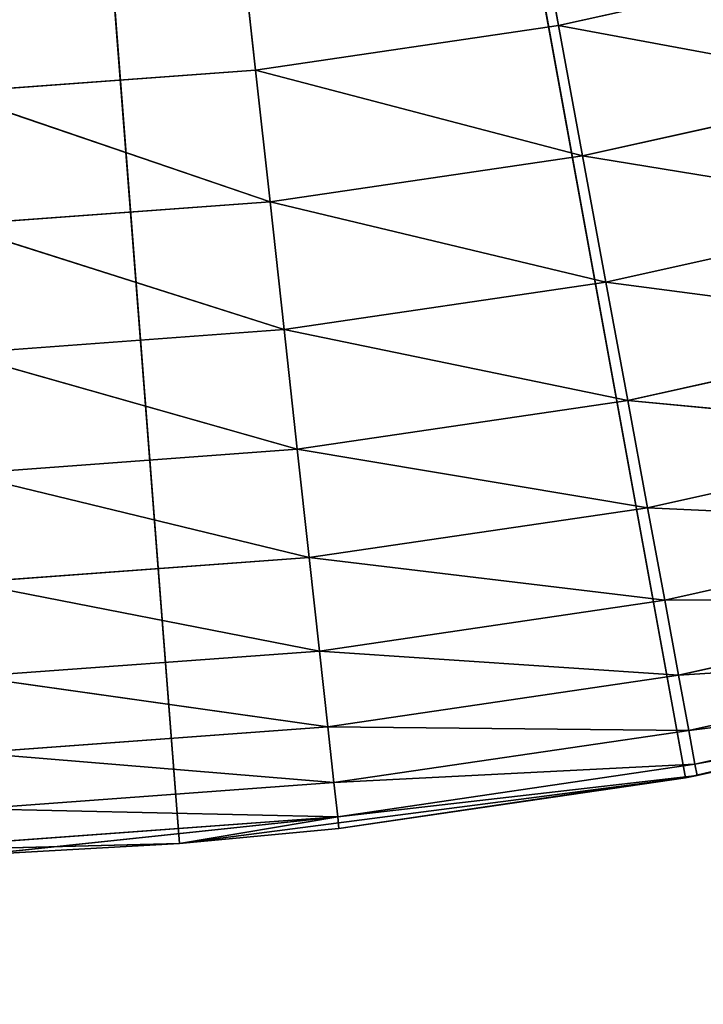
# Model space of a CAD drawing. Header units: centimetres. Extents: x 0.1 to 28.1, y 0.1 to 9.9.
# Tile 43 of 256: x 3.6736 to 3.7633, y 7.3386 to 7.4677. Entities that reach past the tile are written whole.
import ezdxf

# ---------------------------------------------------------------- set-up
doc = ezdxf.new("R2010")
doc.units = ezdxf.units.CM
doc.header["$LTSCALE"] = 2.54
doc.layers.get('0').update_dxf_attribs({"true_color": 0xff5454})

# ---------------------------------------------------------------- blocks, each defined once
blk = doc.blocks.new('P__ka na papier toaletowy COVUU.STL')
at = {"color": 0}
for p, q in [((3.64437, 8.00778, 22.65), (3.74427, 7.46693, 22.65)), ((3.70453, 7.46108, 22.65), (3.64437, 8.00778, 22.65)), ((3.70453, 7.46108, 22.65), (3.64437, 8.00778, 22.65)), ((3.64437, 8.00778, 22.65), (3.74427, 7.46693, 22.65)), ((3.7609, 7.36831, 22.15), (3.64437, 8.00778, 22.15)), ((3.7609, 7.36831, 22.15), (3.64437, 8.00778, 22.15)), ((3.69454, 7.35971, 22.15), (3.64437, 8.00778, 22.15)), ((3.69454, 7.35971, 22.15), (3.64437, 8.00778, 22.15)), ((3.74427, 7.46693, 22.65), (3.78348, 7.47566, 22.65)), ((3.74427, 7.46693, 22.65), (3.78348, 7.47566, 22.65)), ((3.70453, 7.46108, 22.65), (3.74427, 7.46693, 22.65)), ((3.70453, 7.46108, 22.65), (3.74427, 7.46693, 22.65)), ((3.74427, 7.46693, 22.65), (3.78788, 7.45886, 22.64848)), ((3.74427, 7.46693, 22.65), (3.78788, 7.45886, 22.64848)), ((3.74427, 7.46693, 22.65), (3.74743, 7.44985, 22.64848)), ((3.74427, 7.46693, 22.65), (3.74743, 7.44985, 22.64848)), ((3.66446, 7.45814, 22.65), (3.70453, 7.46108, 22.65)), ((3.66446, 7.45814, 22.65), (3.70453, 7.46108, 22.65)), ((3.70642, 7.44381, 22.64848), (3.70453, 7.46108, 22.65)), ((3.74743, 7.44985, 22.64848), (3.70453, 7.46108, 22.65)), ((3.70642, 7.44381, 22.64848), (3.70453, 7.46108, 22.65)), ((3.74743, 7.44985, 22.64848), (3.70453, 7.46108, 22.65)), ((3.66446, 7.45814, 22.65), (3.70642, 7.44381, 22.64848)), ((3.66446, 7.45814, 22.65), (3.70642, 7.44381, 22.64848)), ((3.74743, 7.44985, 22.64848), (3.78788, 7.45886, 22.64848)), ((3.74743, 7.44985, 22.64848), (3.78788, 7.45886, 22.64848)), ((3.74743, 7.44985, 22.64848), (3.70642, 7.44381, 22.64848)), ((3.74743, 7.44985, 22.64848), (3.70642, 7.44381, 22.64848)), ((3.74743, 7.44985, 22.64848), (3.79214, 7.44257, 22.64397)), ((3.74743, 7.44985, 22.64848), (3.79214, 7.44257, 22.64397)), ((3.74743, 7.44985, 22.64848), (3.75048, 7.43329, 22.64397)), ((3.74743, 7.44985, 22.64848), (3.75048, 7.43329, 22.64397)), ((3.66509, 7.44079, 22.64848), (3.70642, 7.44381, 22.64848)), ((3.66509, 7.44079, 22.64848), (3.70642, 7.44381, 22.64848)), ((3.70827, 7.42708, 22.64397), (3.70642, 7.44381, 22.64848)), ((3.75048, 7.43329, 22.64397), (3.70642, 7.44381, 22.64848)), ((3.70827, 7.42708, 22.64397), (3.70642, 7.44381, 22.64848)), ((3.75048, 7.43329, 22.64397), (3.70642, 7.44381, 22.64848)), ((3.75048, 7.43329, 22.64397), (3.79214, 7.44257, 22.64397)), ((3.75048, 7.43329, 22.64397), (3.79214, 7.44257, 22.64397)), ((3.66509, 7.44079, 22.64848), (3.70827, 7.42708, 22.64397)), ((3.66509, 7.44079, 22.64848), (3.70827, 7.42708, 22.64397)), ((3.75048, 7.43329, 22.64397), (3.70827, 7.42708, 22.64397)), ((3.75048, 7.43329, 22.64397), (3.70827, 7.42708, 22.64397)), ((3.75048, 7.43329, 22.64397), (3.79613, 7.42729, 22.6366)), ((3.75048, 7.43329, 22.64397), (3.79613, 7.42729, 22.6366)), ((3.75048, 7.43329, 22.64397), (3.75335, 7.41776, 22.6366)), ((3.75048, 7.43329, 22.64397), (3.75335, 7.41776, 22.6366)), ((3.66571, 7.42396, 22.64397), (3.70827, 7.42708, 22.64397)), ((3.66571, 7.42396, 22.64397), (3.70827, 7.42708, 22.64397)), ((3.70999, 7.41138, 22.6366), (3.70827, 7.42708, 22.64397)), ((3.75335, 7.41776, 22.6366), (3.70827, 7.42708, 22.64397)), ((3.70999, 7.41138, 22.6366), (3.70827, 7.42708, 22.64397)), ((3.75335, 7.41776, 22.6366), (3.70827, 7.42708, 22.64397)), ((3.75335, 7.41776, 22.6366), (3.79613, 7.42729, 22.6366)), ((3.75335, 7.41776, 22.6366), (3.79613, 7.42729, 22.6366)), ((3.66571, 7.42396, 22.64397), (3.70999, 7.41138, 22.6366)), ((3.66571, 7.42396, 22.64397), (3.70999, 7.41138, 22.6366)), ((3.75335, 7.41776, 22.6366), (3.70999, 7.41138, 22.6366)), ((3.75335, 7.41776, 22.6366), (3.70999, 7.41138, 22.6366)), ((3.75335, 7.41776, 22.6366), (3.79974, 7.41347, 22.62661)), ((3.75335, 7.41776, 22.6366), (3.79974, 7.41347, 22.62661)), ((3.75335, 7.41776, 22.6366), (3.75595, 7.40372, 22.62661)), ((3.75335, 7.41776, 22.6366), (3.75595, 7.40372, 22.62661)), ((3.75595, 7.40372, 22.62661), (3.79974, 7.41347, 22.62661)), ((3.75595, 7.40372, 22.62661), (3.79974, 7.41347, 22.62661)), ((3.66628, 7.40818, 22.6366), (3.70999, 7.41138, 22.6366)), ((3.66628, 7.40818, 22.6366), (3.70999, 7.41138, 22.6366)), ((3.71156, 7.39718, 22.62661), (3.70999, 7.41138, 22.6366)), ((3.75595, 7.40372, 22.62661), (3.70999, 7.41138, 22.6366)), ((3.71156, 7.39718, 22.62661), (3.70999, 7.41138, 22.6366)), ((3.75595, 7.40372, 22.62661), (3.70999, 7.41138, 22.6366)), ((3.66628, 7.40818, 22.6366), (3.71156, 7.39718, 22.62661)), ((3.66628, 7.40818, 22.6366), (3.71156, 7.39718, 22.62661)), ((3.75595, 7.40372, 22.62661), (3.71156, 7.39718, 22.62661)), ((3.75595, 7.40372, 22.62661), (3.71156, 7.39718, 22.62661)), ((3.75595, 7.40372, 22.62661), (3.80286, 7.40155, 22.61428)), ((3.75595, 7.40372, 22.62661), (3.80286, 7.40155, 22.61428)), ((3.75595, 7.40372, 22.62661), (3.75819, 7.39159, 22.61428)), ((3.75595, 7.40372, 22.62661), (3.75819, 7.39159, 22.61428)), ((3.75819, 7.39159, 22.61428), (3.80286, 7.40155, 22.61428)), ((3.75819, 7.39159, 22.61428), (3.80286, 7.40155, 22.61428)), ((3.66681, 7.39391, 22.62661), (3.71156, 7.39718, 22.62661)), ((3.66681, 7.39391, 22.62661), (3.71156, 7.39718, 22.62661)), ((3.7129, 7.38493, 22.61428), (3.71156, 7.39718, 22.62661)), ((3.75819, 7.39159, 22.61428), (3.71156, 7.39718, 22.62661)), ((3.7129, 7.38493, 22.61428), (3.71156, 7.39718, 22.62661)), ((3.75819, 7.39159, 22.61428), (3.71156, 7.39718, 22.62661)), ((3.66681, 7.39391, 22.62661), (3.7129, 7.38493, 22.61428)), ((3.66681, 7.39391, 22.62661), (3.7129, 7.38493, 22.61428)), ((3.75819, 7.39159, 22.61428), (3.7129, 7.38493, 22.61428)), ((3.75819, 7.39159, 22.61428), (3.7129, 7.38493, 22.61428)), ((3.75819, 7.39159, 22.61428), (3.80539, 7.39187, 22.6)), ((3.75819, 7.39159, 22.61428), (3.80539, 7.39187, 22.6)), ((3.75819, 7.39159, 22.61428), (3.76, 7.38176, 22.6)), ((3.75819, 7.39159, 22.61428), (3.76, 7.38176, 22.6)), ((3.76, 7.38176, 22.6), (3.80539, 7.39187, 22.6)), ((3.76, 7.38176, 22.6), (3.80539, 7.39187, 22.6)), ((3.66726, 7.38159, 22.61428), (3.7129, 7.38493, 22.61428)), ((3.66726, 7.38159, 22.61428), (3.7129, 7.38493, 22.61428)), ((3.714, 7.37499, 22.6), (3.7129, 7.38493, 22.61428)), ((3.76, 7.38176, 22.6), (3.7129, 7.38493, 22.61428)), ((3.714, 7.37499, 22.6), (3.7129, 7.38493, 22.61428)), ((3.76, 7.38176, 22.6), (3.7129, 7.38493, 22.61428)), ((3.76, 7.38176, 22.6), (3.80725, 7.38475, 22.5842)), ((3.76, 7.38176, 22.6), (3.80725, 7.38475, 22.5842)), ((3.76134, 7.37452, 22.5842), (3.80725, 7.38475, 22.5842)), ((3.76134, 7.37452, 22.5842), (3.80725, 7.38475, 22.5842)), ((3.7609, 7.36831, 22.15), (3.82604, 7.38368, 22.15)), ((3.7609, 7.36831, 22.15), (3.82604, 7.38368, 22.15)), ((3.76244, 7.36859, 22.55), (3.82604, 7.38368, 22.15)), ((3.76244, 7.36859, 22.55), (3.82604, 7.38368, 22.15)), ((3.76, 7.38176, 22.6), (3.714, 7.37499, 22.6)), ((3.76, 7.38176, 22.6), (3.714, 7.37499, 22.6)), ((3.76, 7.38176, 22.6), (3.76134, 7.37452, 22.5842)), ((3.76, 7.38176, 22.6), (3.76134, 7.37452, 22.5842)), ((3.66726, 7.38159, 22.61428), (3.714, 7.37499, 22.6)), ((3.66726, 7.38159, 22.61428), (3.714, 7.37499, 22.6)), ((3.76134, 7.37452, 22.5842), (3.80839, 7.38038, 22.56736)), ((3.76134, 7.37452, 22.5842), (3.80839, 7.38038, 22.56736)), ((3.76216, 7.37008, 22.56736), (3.80839, 7.38038, 22.56736)), ((3.76216, 7.37008, 22.56736), (3.80839, 7.38038, 22.56736)), ((3.76216, 7.37008, 22.56736), (3.80878, 7.37891, 22.55)), ((3.76216, 7.37008, 22.56736), (3.80878, 7.37891, 22.55)), ((3.80878, 7.37891, 22.55), (3.76244, 7.36859, 22.55)), ((3.80878, 7.37891, 22.55), (3.76244, 7.36859, 22.55)), ((3.66762, 7.3716, 22.6), (3.714, 7.37499, 22.6)), ((3.66762, 7.3716, 22.6), (3.714, 7.37499, 22.6)), ((3.7148, 7.36767, 22.5842), (3.714, 7.37499, 22.6)), ((3.76134, 7.37452, 22.5842), (3.714, 7.37499, 22.6)), ((3.7148, 7.36767, 22.5842), (3.714, 7.37499, 22.6)), ((3.76134, 7.37452, 22.5842), (3.714, 7.37499, 22.6)), ((3.76134, 7.37452, 22.5842), (3.7148, 7.36767, 22.5842)), ((3.76134, 7.37452, 22.5842), (3.7148, 7.36767, 22.5842)), ((3.76134, 7.37452, 22.5842), (3.76216, 7.37008, 22.56736)), ((3.76134, 7.37452, 22.5842), (3.76216, 7.37008, 22.56736)), ((3.66762, 7.3716, 22.6), (3.7148, 7.36767, 22.5842)), ((3.66762, 7.3716, 22.6), (3.7148, 7.36767, 22.5842)), ((3.76216, 7.37008, 22.56736), (3.7148, 7.36767, 22.5842)), ((3.76216, 7.37008, 22.56736), (3.7148, 7.36767, 22.5842)), ((3.76216, 7.37008, 22.56736), (3.7153, 7.36319, 22.56736)), ((3.76216, 7.37008, 22.56736), (3.7153, 7.36319, 22.56736)), ((3.76244, 7.36859, 22.55), (3.76216, 7.37008, 22.56736)), ((3.76244, 7.36859, 22.55), (3.76216, 7.37008, 22.56736)), ((3.66789, 7.36424, 22.5842), (3.7148, 7.36767, 22.5842)), ((3.66789, 7.36424, 22.5842), (3.7148, 7.36767, 22.5842)), ((3.69454, 7.35971, 22.15), (3.7609, 7.36831, 22.15)), ((3.69454, 7.35971, 22.15), (3.7609, 7.36831, 22.15)), ((3.7153, 7.36319, 22.56736), (3.7148, 7.36767, 22.5842)), ((3.7153, 7.36319, 22.56736), (3.7148, 7.36767, 22.5842)), ((3.76244, 7.36859, 22.55), (3.7153, 7.36319, 22.56736)), ((3.76244, 7.36859, 22.55), (3.7153, 7.36319, 22.56736)), ((3.76244, 7.36859, 22.55), (3.71546, 7.36168, 22.55)), ((3.76244, 7.36859, 22.55), (3.71546, 7.36168, 22.55)), ((3.7609, 7.36831, 22.15), (3.71546, 7.36168, 22.55)), ((3.7609, 7.36831, 22.15), (3.71546, 7.36168, 22.55)), ((3.76244, 7.36859, 22.55), (3.7609, 7.36831, 22.15)), ((3.76244, 7.36859, 22.55), (3.7609, 7.36831, 22.15)), ((3.66789, 7.36424, 22.5842), (3.7153, 7.36319, 22.56736)), ((3.66789, 7.36424, 22.5842), (3.7153, 7.36319, 22.56736)), ((3.66805, 7.35973, 22.56736), (3.7153, 7.36319, 22.56736)), ((3.66805, 7.35973, 22.56736), (3.7153, 7.36319, 22.56736)), ((3.66811, 7.35821, 22.55), (3.7153, 7.36319, 22.56736)), ((3.66811, 7.35821, 22.55), (3.7153, 7.36319, 22.56736)), ((3.69454, 7.35971, 22.55), (3.7153, 7.36319, 22.56736)), ((3.69454, 7.35971, 22.55), (3.7153, 7.36319, 22.56736)), ((3.7153, 7.36319, 22.56736), (3.71546, 7.36168, 22.55)), ((3.7153, 7.36319, 22.56736), (3.71546, 7.36168, 22.55)), ((3.71546, 7.36168, 22.55), (3.69454, 7.35971, 22.15)), ((3.71546, 7.36168, 22.55), (3.69454, 7.35971, 22.15)), ((3.71546, 7.36168, 22.55), (3.69454, 7.35971, 22.55)), ((3.71546, 7.36168, 22.55), (3.69454, 7.35971, 22.55)), ((3.62763, 7.35799, 22.15), (3.69454, 7.35971, 22.15)), ((3.62763, 7.35799, 22.15), (3.69454, 7.35971, 22.15)), ((3.69454, 7.35971, 22.15), (3.66811, 7.35821, 22.55)), ((3.69454, 7.35971, 22.55), (3.66811, 7.35821, 22.55)), ((3.69454, 7.35971, 22.15), (3.66811, 7.35821, 22.55)), ((3.69454, 7.35971, 22.55), (3.66811, 7.35821, 22.55)), ((3.69454, 7.35971, 22.55), (3.69454, 7.35971, 22.15)), ((3.69454, 7.35971, 22.55), (3.69454, 7.35971, 22.15))]:
    blk.add_line(p, q, dxfattribs=at)
mesh = blk.add_polyface(dxfattribs=at)
corners = [(27.64437, 0.05778, 34.05), (0.64437, 9.85778, 34.05), (27.64437, 9.85778, 34.05)]
mesh.append_faces([[corners[k] for k in face] for face in [(0, 1, 2)]], dxfattribs={"color": 0})
mesh = blk.add_polyface(dxfattribs=at)
corners = [(27.64437, 0.05778, 34.05), (0.64437, 0.05778, 34.05), (0.64437, 9.85778, 34.05)]
mesh.append_faces([[corners[k] for k in face] for face in [(0, 1, 2)]], dxfattribs={"color": 0})
mesh = blk.add_polyface(dxfattribs=at)
corners = [(27.64437, 9.85778, 34.25), (0.64437, 0.05778, 34.25), (27.64437, 0.05778, 34.25)]
mesh.append_faces([[corners[k] for k in face] for face in [(0, 1, 2)]], dxfattribs={"color": 0})
mesh = blk.add_polyface(dxfattribs=at)
corners = [(27.64437, 9.85778, 34.25), (0.64437, 9.85778, 34.25), (0.64437, 0.05778, 34.25)]
mesh.append_faces([[corners[k] for k in face] for face in [(0, 1, 2)]], dxfattribs={"color": 0})
mesh = blk.add_polyface(dxfattribs=at)
corners = [(3.69454, 7.35971, 22.15), (3.62763, 7.35799, 22.15), (3.64437, 8.00778, 22.15)]
mesh.append_faces([[corners[k] for k in face] for face in [(0, 1, 2)]], dxfattribs={"color": 0})
mesh = blk.add_polyface(dxfattribs=at)
corners = [(3.78348, 7.47566, 22.65), (3.64437, 8.00778, 22.65), (3.74427, 7.46693, 22.65)]
mesh.append_faces([[corners[k] for k in face] for face in [(0, 1, 2)]], dxfattribs={"color": 0})
mesh = blk.add_polyface(dxfattribs=at)
corners = [(3.70453, 7.46108, 22.65), (3.64437, 8.00778, 22.65), (3.66446, 7.45814, 22.65)]
mesh.append_faces([[corners[k] for k in face] for face in [(0, 1, 2)]], dxfattribs={"color": 0})
mesh = blk.add_polyface(dxfattribs=at)
corners = [(3.74427, 7.46693, 22.65), (3.64437, 8.00778, 22.65), (3.70453, 7.46108, 22.65)]
mesh.append_faces([[corners[k] for k in face] for face in [(0, 1, 2)]], dxfattribs={"color": 0})
mesh = blk.add_polyface(dxfattribs=at)
corners = [(3.82604, 7.38368, 22.15), (3.7609, 7.36831, 22.15), (3.64437, 8.00778, 22.15)]
mesh.append_faces([[corners[k] for k in face] for face in [(0, 1, 2)]], dxfattribs={"color": 0})
mesh = blk.add_polyface(dxfattribs=at)
corners = [(3.7609, 7.36831, 22.15), (3.69454, 7.35971, 22.15), (3.64437, 8.00778, 22.15)]
mesh.append_faces([[corners[k] for k in face] for face in [(0, 1, 2)]], dxfattribs={"color": 0})
mesh = blk.add_polyface(dxfattribs=at)
corners = [(4.00723, 7.46849, 22.15), (3.94986, 7.43403, 22.15), (3.64437, 8.00778, 22.15)]
mesh.append_faces([[corners[k] for k in face] for face in [(0, 1, 2)]], dxfattribs={"color": 0})
mesh = blk.add_polyface(dxfattribs=at)
corners = [(3.94986, 7.43403, 22.15), (3.88924, 7.40567, 22.15), (3.64437, 8.00778, 22.15)]
mesh.append_faces([[corners[k] for k in face] for face in [(0, 1, 2)]], dxfattribs={"color": 0})
mesh = blk.add_polyface(dxfattribs=at)
corners = [(3.88924, 7.40567, 22.15), (3.82604, 7.38368, 22.15), (3.64437, 8.00778, 22.15)]
mesh.append_faces([[corners[k] for k in face] for face in [(0, 1, 2)]], dxfattribs={"color": 0})
mesh = blk.add_polyface(dxfattribs=at)
corners = [(24.34126, 7.83278, 22.05), (0.14437, 6.05778, 22.05), (24.31548, 7.88807, 22.05)]
mesh.append_faces([[corners[k] for k in face] for face in [(0, 1, 2)]], dxfattribs={"color": 0})
mesh = blk.add_polyface(dxfattribs=at)
corners = [(24.31548, 7.88807, 22.05), (0.14437, 6.05778, 22.05), (3.70515, 7.66309, 22.05)]
mesh.append_faces([[corners[k] for k in face] for face in [(0, 1, 2)]], dxfattribs={"color": 0})
mesh = blk.add_polyface(dxfattribs=at)
corners = [(24.37626, 7.7828, 22.05), (0.14437, 6.05778, 22.05), (24.34126, 7.83278, 22.05)]
mesh.append_faces([[corners[k] for k in face] for face in [(0, 1, 2)]], dxfattribs={"color": 0})
mesh = blk.add_polyface(dxfattribs=at)
corners = [(24.4194, 7.73966, 22.05), (0.14437, 6.05778, 22.05), (24.37626, 7.7828, 22.05)]
mesh.append_faces([[corners[k] for k in face] for face in [(0, 1, 2)]], dxfattribs={"color": 0})
mesh = blk.add_polyface(dxfattribs=at)
corners = [(24.46937, 7.70467, 22.05), (0.14437, 6.05778, 22.05), (24.4194, 7.73966, 22.05)]
mesh.append_faces([[corners[k] for k in face] for face in [(0, 1, 2)]], dxfattribs={"color": 0})
mesh = blk.add_polyface(dxfattribs=at)
corners = [(24.52466, 7.67888, 22.05), (0.14437, 6.05778, 22.05), (24.46937, 7.70467, 22.05)]
mesh.append_faces([[corners[k] for k in face] for face in [(0, 1, 2)]], dxfattribs={"color": 0})
mesh = blk.add_polyface(dxfattribs=at)
corners = [(28.14437, 6.05778, 22.05), (0.14437, 6.05778, 22.05), (24.52466, 7.67888, 22.05)]
mesh.append_faces([[corners[k] for k in face] for face in [(0, 1, 2)]], dxfattribs={"color": 0})
mesh = blk.add_polyface(dxfattribs=at)
corners = [(28.14437, 6.05778, 22.15), (3.76408, 7.67888, 22.15), (0.14437, 6.05778, 22.15)]
mesh.append_faces([[corners[k] for k in face] for face in [(0, 1, 2)]], dxfattribs={"color": 0})
mesh = blk.add_polyface(dxfattribs=at)
corners = [(3.76408, 7.67888, 22.15), (3.70515, 7.66309, 22.15), (0.14437, 6.05778, 22.15)]
mesh.append_faces([[corners[k] for k in face] for face in [(0, 1, 2)]], dxfattribs={"color": 0})
mesh = blk.add_polyface(dxfattribs=at)
corners = [(3.70515, 7.66309, 22.05), (0.14437, 6.05778, 22.05), (3.64437, 7.65778, 22.05)]
mesh.append_faces([[corners[k] for k in face] for face in [(0, 1, 2)]], dxfattribs={"color": 0})
mesh = blk.add_polyface(dxfattribs=at)
corners = [(3.70515, 7.66309, 22.15), (3.64437, 7.65778, 22.15), (0.14437, 6.05778, 22.15)]
mesh.append_faces([[corners[k] for k in face] for face in [(0, 1, 2)]], dxfattribs={"color": 0})
mesh = blk.add_polyface(dxfattribs=at)
corners = [(3.78788, 7.45886, 22.64848), (3.78348, 7.47566, 22.65), (3.74427, 7.46693, 22.65)]
mesh.append_faces([[corners[k] for k in face] for face in [(0, 1, 2)]], dxfattribs={"color": 0})
mesh = blk.add_polyface(dxfattribs=at)
corners = [(3.74743, 7.44985, 22.64848), (3.74427, 7.46693, 22.65), (3.70453, 7.46108, 22.65)]
mesh.append_faces([[corners[k] for k in face] for face in [(0, 1, 2)]], dxfattribs={"color": 0})
mesh = blk.add_polyface(dxfattribs=at)
corners = [(3.78788, 7.45886, 22.64848), (3.74427, 7.46693, 22.65), (3.74743, 7.44985, 22.64848)]
mesh.append_faces([[corners[k] for k in face] for face in [(0, 1, 2)]], dxfattribs={"color": 0})
mesh = blk.add_polyface(dxfattribs=at)
corners = [(3.70642, 7.44381, 22.64848), (3.70453, 7.46108, 22.65), (3.66446, 7.45814, 22.65)]
mesh.append_faces([[corners[k] for k in face] for face in [(0, 1, 2)]], dxfattribs={"color": 0})
mesh = blk.add_polyface(dxfattribs=at)
corners = [(3.74743, 7.44985, 22.64848), (3.70453, 7.46108, 22.65), (3.70642, 7.44381, 22.64848)]
mesh.append_faces([[corners[k] for k in face] for face in [(0, 1, 2)]], dxfattribs={"color": 0})
mesh = blk.add_polyface(dxfattribs=at)
corners = [(3.70642, 7.44381, 22.64848), (3.66446, 7.45814, 22.65), (3.66509, 7.44079, 22.64848)]
mesh.append_faces([[corners[k] for k in face] for face in [(0, 1, 2)]], dxfattribs={"color": 0})
mesh = blk.add_polyface(dxfattribs=at)
corners = [(3.79214, 7.44257, 22.64397), (3.78788, 7.45886, 22.64848), (3.74743, 7.44985, 22.64848)]
mesh.append_faces([[corners[k] for k in face] for face in [(0, 1, 2)]], dxfattribs={"color": 0})
mesh = blk.add_polyface(dxfattribs=at)
corners = [(3.75048, 7.43329, 22.64397), (3.74743, 7.44985, 22.64848), (3.70642, 7.44381, 22.64848)]
mesh.append_faces([[corners[k] for k in face] for face in [(0, 1, 2)]], dxfattribs={"color": 0})
mesh = blk.add_polyface(dxfattribs=at)
corners = [(3.79214, 7.44257, 22.64397), (3.74743, 7.44985, 22.64848), (3.75048, 7.43329, 22.64397)]
mesh.append_faces([[corners[k] for k in face] for face in [(0, 1, 2)]], dxfattribs={"color": 0})
mesh = blk.add_polyface(dxfattribs=at)
corners = [(3.70827, 7.42708, 22.64397), (3.70642, 7.44381, 22.64848), (3.66509, 7.44079, 22.64848)]
mesh.append_faces([[corners[k] for k in face] for face in [(0, 1, 2)]], dxfattribs={"color": 0})
mesh = blk.add_polyface(dxfattribs=at)
corners = [(3.75048, 7.43329, 22.64397), (3.70642, 7.44381, 22.64848), (3.70827, 7.42708, 22.64397)]
mesh.append_faces([[corners[k] for k in face] for face in [(0, 1, 2)]], dxfattribs={"color": 0})
mesh = blk.add_polyface(dxfattribs=at)
corners = [(3.79613, 7.42729, 22.6366), (3.79214, 7.44257, 22.64397), (3.75048, 7.43329, 22.64397)]
mesh.append_faces([[corners[k] for k in face] for face in [(0, 1, 2)]], dxfattribs={"color": 0})
mesh = blk.add_polyface(dxfattribs=at)
corners = [(3.70827, 7.42708, 22.64397), (3.66509, 7.44079, 22.64848), (3.66571, 7.42396, 22.64397)]
mesh.append_faces([[corners[k] for k in face] for face in [(0, 1, 2)]], dxfattribs={"color": 0})
mesh = blk.add_polyface(dxfattribs=at)
corners = [(3.75335, 7.41776, 22.6366), (3.75048, 7.43329, 22.64397), (3.70827, 7.42708, 22.64397)]
mesh.append_faces([[corners[k] for k in face] for face in [(0, 1, 2)]], dxfattribs={"color": 0})
mesh = blk.add_polyface(dxfattribs=at)
corners = [(3.79613, 7.42729, 22.6366), (3.75048, 7.43329, 22.64397), (3.75335, 7.41776, 22.6366)]
mesh.append_faces([[corners[k] for k in face] for face in [(0, 1, 2)]], dxfattribs={"color": 0})
mesh = blk.add_polyface(dxfattribs=at)
corners = [(3.70999, 7.41138, 22.6366), (3.70827, 7.42708, 22.64397), (3.66571, 7.42396, 22.64397)]
mesh.append_faces([[corners[k] for k in face] for face in [(0, 1, 2)]], dxfattribs={"color": 0})
mesh = blk.add_polyface(dxfattribs=at)
corners = [(3.75335, 7.41776, 22.6366), (3.70827, 7.42708, 22.64397), (3.70999, 7.41138, 22.6366)]
mesh.append_faces([[corners[k] for k in face] for face in [(0, 1, 2)]], dxfattribs={"color": 0})
mesh = blk.add_polyface(dxfattribs=at)
corners = [(3.79974, 7.41347, 22.62661), (3.79613, 7.42729, 22.6366), (3.75335, 7.41776, 22.6366)]
mesh.append_faces([[corners[k] for k in face] for face in [(0, 1, 2)]], dxfattribs={"color": 0})
mesh = blk.add_polyface(dxfattribs=at)
corners = [(3.70999, 7.41138, 22.6366), (3.66571, 7.42396, 22.64397), (3.66628, 7.40818, 22.6366)]
mesh.append_faces([[corners[k] for k in face] for face in [(0, 1, 2)]], dxfattribs={"color": 0})
mesh = blk.add_polyface(dxfattribs=at)
corners = [(3.75595, 7.40372, 22.62661), (3.75335, 7.41776, 22.6366), (3.70999, 7.41138, 22.6366)]
mesh.append_faces([[corners[k] for k in face] for face in [(0, 1, 2)]], dxfattribs={"color": 0})
mesh = blk.add_polyface(dxfattribs=at)
corners = [(3.79974, 7.41347, 22.62661), (3.75335, 7.41776, 22.6366), (3.75595, 7.40372, 22.62661)]
mesh.append_faces([[corners[k] for k in face] for face in [(0, 1, 2)]], dxfattribs={"color": 0})
mesh = blk.add_polyface(dxfattribs=at)
corners = [(3.80286, 7.40155, 22.61428), (3.79974, 7.41347, 22.62661), (3.75595, 7.40372, 22.62661)]
mesh.append_faces([[corners[k] for k in face] for face in [(0, 1, 2)]], dxfattribs={"color": 0})
mesh = blk.add_polyface(dxfattribs=at)
corners = [(3.71156, 7.39718, 22.62661), (3.70999, 7.41138, 22.6366), (3.66628, 7.40818, 22.6366)]
mesh.append_faces([[corners[k] for k in face] for face in [(0, 1, 2)]], dxfattribs={"color": 0})
mesh = blk.add_polyface(dxfattribs=at)
corners = [(3.75595, 7.40372, 22.62661), (3.70999, 7.41138, 22.6366), (3.71156, 7.39718, 22.62661)]
mesh.append_faces([[corners[k] for k in face] for face in [(0, 1, 2)]], dxfattribs={"color": 0})
mesh = blk.add_polyface(dxfattribs=at)
corners = [(3.71156, 7.39718, 22.62661), (3.66628, 7.40818, 22.6366), (3.66681, 7.39391, 22.62661)]
mesh.append_faces([[corners[k] for k in face] for face in [(0, 1, 2)]], dxfattribs={"color": 0})
mesh = blk.add_polyface(dxfattribs=at)
corners = [(3.75819, 7.39159, 22.61428), (3.75595, 7.40372, 22.62661), (3.71156, 7.39718, 22.62661)]
mesh.append_faces([[corners[k] for k in face] for face in [(0, 1, 2)]], dxfattribs={"color": 0})
mesh = blk.add_polyface(dxfattribs=at)
corners = [(3.80286, 7.40155, 22.61428), (3.75595, 7.40372, 22.62661), (3.75819, 7.39159, 22.61428)]
mesh.append_faces([[corners[k] for k in face] for face in [(0, 1, 2)]], dxfattribs={"color": 0})
mesh = blk.add_polyface(dxfattribs=at)
corners = [(3.75819, 7.39159, 22.61428), (3.80539, 7.39187, 22.6), (3.80286, 7.40155, 22.61428)]
mesh.append_faces([[corners[k] for k in face] for face in [(0, 1, 2)]], dxfattribs={"color": 0})
mesh = blk.add_polyface(dxfattribs=at)
corners = [(3.7129, 7.38493, 22.61428), (3.71156, 7.39718, 22.62661), (3.66681, 7.39391, 22.62661)]
mesh.append_faces([[corners[k] for k in face] for face in [(0, 1, 2)]], dxfattribs={"color": 0})
mesh = blk.add_polyface(dxfattribs=at)
corners = [(3.75819, 7.39159, 22.61428), (3.71156, 7.39718, 22.62661), (3.7129, 7.38493, 22.61428)]
mesh.append_faces([[corners[k] for k in face] for face in [(0, 1, 2)]], dxfattribs={"color": 0})
mesh = blk.add_polyface(dxfattribs=at)
corners = [(3.7129, 7.38493, 22.61428), (3.66681, 7.39391, 22.62661), (3.66726, 7.38159, 22.61428)]
mesh.append_faces([[corners[k] for k in face] for face in [(0, 1, 2)]], dxfattribs={"color": 0})
mesh = blk.add_polyface(dxfattribs=at)
corners = [(3.7129, 7.38493, 22.61428), (3.76, 7.38176, 22.6), (3.75819, 7.39159, 22.61428)]
mesh.append_faces([[corners[k] for k in face] for face in [(0, 1, 2)]], dxfattribs={"color": 0})
mesh = blk.add_polyface(dxfattribs=at)
corners = [(3.75819, 7.39159, 22.61428), (3.76, 7.38176, 22.6), (3.80539, 7.39187, 22.6)]
mesh.append_faces([[corners[k] for k in face] for face in [(0, 1, 2)]], dxfattribs={"color": 0})
mesh = blk.add_polyface(dxfattribs=at)
corners = [(3.76, 7.38176, 22.6), (3.80725, 7.38475, 22.5842), (3.80539, 7.39187, 22.6)]
mesh.append_faces([[corners[k] for k in face] for face in [(0, 1, 2)]], dxfattribs={"color": 0})
mesh = blk.add_polyface(dxfattribs=at)
corners = [(3.66726, 7.38159, 22.61428), (3.714, 7.37499, 22.6), (3.7129, 7.38493, 22.61428)]
mesh.append_faces([[corners[k] for k in face] for face in [(0, 1, 2)]], dxfattribs={"color": 0})
mesh = blk.add_polyface(dxfattribs=at)
corners = [(3.7129, 7.38493, 22.61428), (3.714, 7.37499, 22.6), (3.76, 7.38176, 22.6)]
mesh.append_faces([[corners[k] for k in face] for face in [(0, 1, 2)]], dxfattribs={"color": 0})
mesh = blk.add_polyface(dxfattribs=at)
corners = [(3.76, 7.38176, 22.6), (3.76134, 7.37452, 22.5842), (3.80725, 7.38475, 22.5842)]
mesh.append_faces([[corners[k] for k in face] for face in [(0, 1, 2)]], dxfattribs={"color": 0})
mesh = blk.add_polyface(dxfattribs=at)
corners = [(3.76134, 7.37452, 22.5842), (3.80839, 7.38038, 22.56736), (3.80725, 7.38475, 22.5842)]
mesh.append_faces([[corners[k] for k in face] for face in [(0, 1, 2)]], dxfattribs={"color": 0})
mesh = blk.add_polyface(dxfattribs=at)
corners = [(3.76244, 7.36859, 22.55), (3.7609, 7.36831, 22.15), (3.82604, 7.38368, 22.15)]
mesh.append_faces([[corners[k] for k in face] for face in [(0, 1, 2)]], dxfattribs={"color": 0})
mesh = blk.add_polyface(dxfattribs=at)
corners = [(3.76244, 7.36859, 22.55), (3.82604, 7.38368, 22.15), (3.80878, 7.37891, 22.55)]
mesh.append_faces([[corners[k] for k in face] for face in [(0, 1, 2)]], dxfattribs={"color": 0})
mesh = blk.add_polyface(dxfattribs=at)
corners = [(3.714, 7.37499, 22.6), (3.76134, 7.37452, 22.5842), (3.76, 7.38176, 22.6)]
mesh.append_faces([[corners[k] for k in face] for face in [(0, 1, 2)]], dxfattribs={"color": 0})
mesh = blk.add_polyface(dxfattribs=at)
corners = [(3.66726, 7.38159, 22.61428), (3.66762, 7.3716, 22.6), (3.714, 7.37499, 22.6)]
mesh.append_faces([[corners[k] for k in face] for face in [(0, 1, 2)]], dxfattribs={"color": 0})
mesh = blk.add_polyface(dxfattribs=at)
corners = [(3.76134, 7.37452, 22.5842), (3.76216, 7.37008, 22.56736), (3.80839, 7.38038, 22.56736)]
mesh.append_faces([[corners[k] for k in face] for face in [(0, 1, 2)]], dxfattribs={"color": 0})
mesh = blk.add_polyface(dxfattribs=at)
corners = [(3.76216, 7.37008, 22.56736), (3.80878, 7.37891, 22.55), (3.80839, 7.38038, 22.56736)]
mesh.append_faces([[corners[k] for k in face] for face in [(0, 1, 2)]], dxfattribs={"color": 0})
mesh = blk.add_polyface(dxfattribs=at)
corners = [(3.76216, 7.37008, 22.56736), (3.76244, 7.36859, 22.55), (3.80878, 7.37891, 22.55)]
mesh.append_faces([[corners[k] for k in face] for face in [(0, 1, 2)]], dxfattribs={"color": 0})
mesh = blk.add_polyface(dxfattribs=at)
corners = [(3.66762, 7.3716, 22.6), (3.7148, 7.36767, 22.5842), (3.714, 7.37499, 22.6)]
mesh.append_faces([[corners[k] for k in face] for face in [(0, 1, 2)]], dxfattribs={"color": 0})
mesh = blk.add_polyface(dxfattribs=at)
corners = [(3.714, 7.37499, 22.6), (3.7148, 7.36767, 22.5842), (3.76134, 7.37452, 22.5842)]
mesh.append_faces([[corners[k] for k in face] for face in [(0, 1, 2)]], dxfattribs={"color": 0})
mesh = blk.add_polyface(dxfattribs=at)
corners = [(3.7148, 7.36767, 22.5842), (3.76216, 7.37008, 22.56736), (3.76134, 7.37452, 22.5842)]
mesh.append_faces([[corners[k] for k in face] for face in [(0, 1, 2)]], dxfattribs={"color": 0})
mesh = blk.add_polyface(dxfattribs=at)
corners = [(3.66762, 7.3716, 22.6), (3.66789, 7.36424, 22.5842), (3.7148, 7.36767, 22.5842)]
mesh.append_faces([[corners[k] for k in face] for face in [(0, 1, 2)]], dxfattribs={"color": 0})
mesh = blk.add_polyface(dxfattribs=at)
corners = [(3.7148, 7.36767, 22.5842), (3.7153, 7.36319, 22.56736), (3.76216, 7.37008, 22.56736)]
mesh.append_faces([[corners[k] for k in face] for face in [(0, 1, 2)]], dxfattribs={"color": 0})
mesh = blk.add_polyface(dxfattribs=at)
corners = [(3.7153, 7.36319, 22.56736), (3.76244, 7.36859, 22.55), (3.76216, 7.37008, 22.56736)]
mesh.append_faces([[corners[k] for k in face] for face in [(0, 1, 2)]], dxfattribs={"color": 0})
mesh = blk.add_polyface(dxfattribs=at)
corners = [(3.66789, 7.36424, 22.5842), (3.7153, 7.36319, 22.56736), (3.7148, 7.36767, 22.5842)]
mesh.append_faces([[corners[k] for k in face] for face in [(0, 1, 2)]], dxfattribs={"color": 0})
mesh = blk.add_polyface(dxfattribs=at)
corners = [(3.71546, 7.36168, 22.55), (3.69454, 7.35971, 22.15), (3.7609, 7.36831, 22.15)]
mesh.append_faces([[corners[k] for k in face] for face in [(0, 1, 2)]], dxfattribs={"color": 0})
mesh = blk.add_polyface(dxfattribs=at)
corners = [(3.7153, 7.36319, 22.56736), (3.71546, 7.36168, 22.55), (3.76244, 7.36859, 22.55)]
mesh.append_faces([[corners[k] for k in face] for face in [(0, 1, 2)]], dxfattribs={"color": 0})
mesh = blk.add_polyface(dxfattribs=at)
corners = [(3.71546, 7.36168, 22.55), (3.7609, 7.36831, 22.15), (3.76244, 7.36859, 22.55)]
mesh.append_faces([[corners[k] for k in face] for face in [(0, 1, 2)]], dxfattribs={"color": 0})
mesh = blk.add_polyface(dxfattribs=at)
corners = [(3.66789, 7.36424, 22.5842), (3.66805, 7.35973, 22.56736), (3.7153, 7.36319, 22.56736)]
mesh.append_faces([[corners[k] for k in face] for face in [(0, 1, 2)]], dxfattribs={"color": 0})
mesh = blk.add_polyface(dxfattribs=at)
corners = [(3.66805, 7.35973, 22.56736), (3.66811, 7.35821, 22.55), (3.7153, 7.36319, 22.56736)]
mesh.append_faces([[corners[k] for k in face] for face in [(0, 1, 2)]], dxfattribs={"color": 0})
mesh = blk.add_polyface(dxfattribs=at)
corners = [(3.7153, 7.36319, 22.56736), (3.66811, 7.35821, 22.55), (3.69454, 7.35971, 22.55)]
mesh.append_faces([[corners[k] for k in face] for face in [(0, 1, 2)]], dxfattribs={"color": 0})
mesh = blk.add_polyface(dxfattribs=at)
corners = [(3.7153, 7.36319, 22.56736), (3.69454, 7.35971, 22.55), (3.71546, 7.36168, 22.55)]
mesh.append_faces([[corners[k] for k in face] for face in [(0, 1, 2)]], dxfattribs={"color": 0})
mesh = blk.add_polyface(dxfattribs=at)
corners = [(3.69454, 7.35971, 22.55), (3.69454, 7.35971, 22.15), (3.71546, 7.36168, 22.55)]
mesh.append_faces([[corners[k] for k in face] for face in [(0, 1, 2)]], dxfattribs={"color": 0})
mesh = blk.add_polyface(dxfattribs=at)
corners = [(3.66811, 7.35821, 22.55), (3.62763, 7.35799, 22.15), (3.69454, 7.35971, 22.15)]
mesh.append_faces([[corners[k] for k in face] for face in [(0, 1, 2)]], dxfattribs={"color": 0})
mesh = blk.add_polyface(dxfattribs=at)
corners = [(3.66811, 7.35821, 22.55), (3.69454, 7.35971, 22.15), (3.69454, 7.35971, 22.55)]
mesh.append_faces([[corners[k] for k in face] for face in [(0, 1, 2)]], dxfattribs={"color": 0})

msp = doc.modelspace()

# ---------------------------------------------------------------- block references
at = {"color": 0}
msp.add_blockref('P__ka na papier toaletowy COVUU.STL', (0, 0), dxfattribs=at)

doc.saveas('drawing.dxf')
